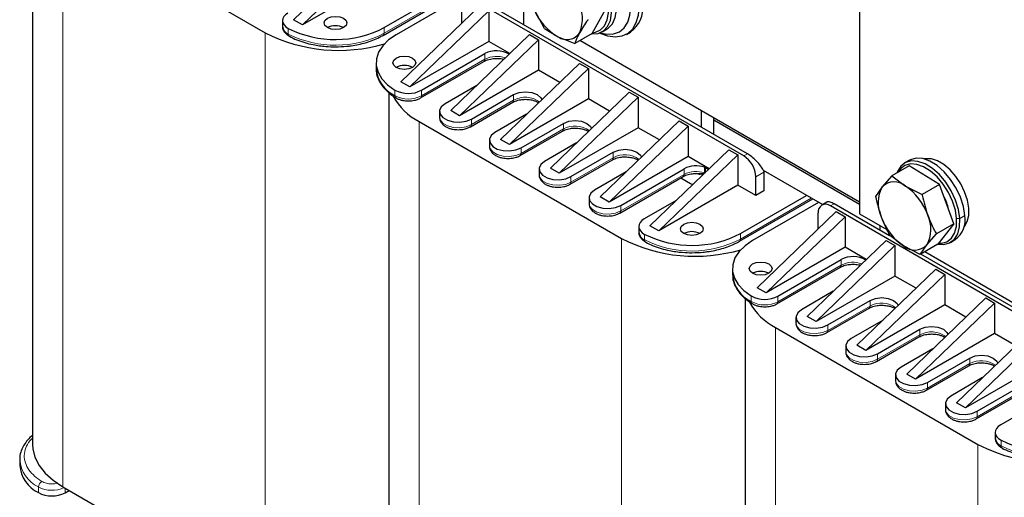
# Model space of a CAD drawing. Header units: millimetres. Extents: x 5 to 418, y 2 to 292.
# Tile 27 of 56: x 224 to 270, y 92 to 114. Entities that reach past the tile are written whole.
import ezdxf

# ---------------------------------------------------------------- set-up
doc = ezdxf.new("R2010")
doc.units = ezdxf.units.MM

msp = doc.modelspace()

# ---------------------------------------------------------------- linework, layer by layer
at = {"color": 7, "linetype": 'Continuous', "lineweight": 25}
for p, q in [((224.4341, 120.173), (224.4341, 94.218)), ((262.9395, 120.1927), (262.9395, 104.9506)), ((225.84, 118.8234), (235.2681, 113.3807)), ((240.265, 117.5175), (236.589, 113.98)), ((240.6798, 117.278), (237.0038, 113.7406)), ((240.6798, 115.8627), (237.0038, 113.7406)), ((240.7582, 113.2559), (244.1648, 115.2225)), ((240.8024, 113.6148), (243.876, 115.3892)), ((244.4417, 115.0627), (241.3681, 113.2883)), ((241.5858, 111.0954), (245.2619, 114.6329)), ((257.5467, 107.6499), (244.9885, 114.8996)), ((257.7164, 107.7478), (245.1582, 114.9975)), ((245.6767, 114.3934), (242.0007, 110.8559)), ((244.4228, 113.8254), (244.4228, 114.5729)), ((245.6767, 114.3934), (245.6767, 112.978)), ((247.2889, 114.5297), (247.2889, 113.7675)), ((248.2658, 113.5781), (247.8006, 114.444)), ((250.4947, 113.35), (251.1142, 114.4618)), ((236.0709, 113.9418), (236.0709, 113.6805)), ((237.0038, 113.7406), (236.589, 113.98)), ((240.7582, 113.2559), (240.7556, 113.2545)), ((243.9052, 109.7565), (247.5812, 113.294)), ((247.5812, 113.294), (247.996, 113.0545)), ((248.2658, 113.5781), (248.9026, 113.1883)), ((250.4947, 113.35), (249.6775, 112.8782)), ((250.9576, 113.4229), (251.1839, 113.5535)), ((252.0829, 113.3027), (252.2715, 113.4116)), ((245.6767, 112.978), (242.0007, 110.8559)), ((247.996, 113.0545), (244.32, 109.517)), ((246.6619, 112.4093), (245.6767, 112.978)), ((247.996, 113.0545), (247.996, 111.6391)), ((248.9026, 113.1883), (249.6775, 112.8782)), ((262.9395, 105.4948), (249.9136, 113.0145)), ((242.5473, 110.7034), (245.4976, 112.4066)), ((240.4308, 111.982), (240.4308, 111.7207)), ((242.5031, 110.3444), (245.4534, 112.0476)), ((246.2245, 108.4176), (249.9005, 111.955)), ((249.9005, 111.955), (250.3153, 111.7156)), ((247.996, 111.6391), (244.32, 109.517)), ((250.3153, 111.7156), (246.6393, 108.1781)), ((248.9812, 111.0704), (247.996, 111.6391)), ((250.3153, 111.7156), (250.3153, 110.3002)), ((242.0007, 110.8559), (241.5858, 111.0954)), ((241.0276, 110.5938), (241.0276, 84.6388)), ((245.1209, 110.9264), (243.6402, 110.0716)), ((244.8659, 109.3641), (246.8364, 110.5016)), ((252.2198, 110.6161), (248.5438, 107.0787)), ((252.2198, 110.6161), (252.6346, 110.3767)), ((244.8217, 109.0051), (246.7922, 110.1426)), ((250.3153, 110.3002), (246.6393, 108.1781)), ((247.9856, 110.1906), (248.0434, 110.1679)), ((252.6346, 110.3767), (248.9586, 106.8392)), ((251.3005, 109.7315), (250.3153, 110.3002)), ((252.6346, 110.3767), (252.6346, 108.9613)), ((243.3864, 109.7179), (243.3864, 109.4566)), ((244.32, 109.517), (243.9052, 109.7565)), ((247.4402, 109.5875), (245.9596, 108.7327)), ((255.5856, 108.9779), (255.5856, 109.7401)), ((242.4334, 109.2442), (251.8615, 103.8015)), ((247.1852, 108.0252), (249.1557, 109.1627)), ((254.5391, 109.2772), (250.8631, 105.7398)), ((254.5391, 109.2772), (254.954, 109.0377)), ((256.1513, 108.6513), (256.1513, 109.4135)), ((262.9395, 105.3857), (256.1513, 109.3045)), ((247.141, 107.6662), (249.1115, 108.8037)), ((252.6346, 108.9613), (248.9586, 106.8392)), ((250.3049, 108.8517), (250.3627, 108.829)), ((254.954, 109.0377), (251.2779, 105.5003)), ((253.6198, 108.3926), (252.6346, 108.9613)), ((254.954, 109.0377), (254.954, 107.6224)), ((245.7057, 108.3789), (245.7057, 108.1177)), ((246.6393, 108.1781), (246.2245, 108.4176)), ((249.7595, 108.2486), (248.2789, 107.3938)), ((249.5045, 106.6863), (251.475, 107.8238)), ((256.8584, 107.9383), (253.1824, 104.4009)), ((256.8584, 107.9383), (257.2733, 107.6988)), ((249.4603, 106.3273), (251.4308, 107.4648)), ((254.954, 107.6224), (251.2779, 105.5003)), ((252.6242, 107.5128), (252.682, 107.4901)), ((257.2733, 107.6988), (253.5972, 104.1614)), ((255.9391, 107.0537), (254.954, 107.6224)), ((257.2733, 107.6988), (257.2733, 106.2835)), ((265.2671, 107.4518), (265.0408, 107.3211)), ((248.025, 107.04), (248.025, 106.7787)), ((248.9586, 106.8392), (248.5438, 107.0787)), ((252.0788, 106.9097), (250.5982, 106.0549)), ((251.8238, 105.3474), (254.7748, 107.0509)), ((255.3216, 106.8302), (255.479, 106.8166)), ((255.7194, 107.1181), (255.724, 107.1164)), ((255.724, 107.1164), (255.7253, 106.8546)), ((255.76, 106.8416), (255.7614, 107.1024)), ((255.7614, 107.1024), (255.7659, 107.1007)), ((258.4702, 106.9767), (258.4894, 106.9003)), ((261.2155, 105.3794), (258.4739, 106.9621)), ((258.4895, 106.8878), (258.4895, 106.0168)), ((265.2544, 107.1913), (264.4371, 106.7195)), ((266.6688, 106.3177), (265.2544, 107.1913)), ((251.7796, 104.9884), (254.7306, 106.692)), ((254.6204, 106.6283), (255.0671, 106.3704)), ((255.0671, 106.3704), (255.1717, 106.3152)), ((258.1124, 105.7991), (258.1124, 106.6701)), ((264.4371, 106.7195), (263.9932, 106.2031)), ((264.4371, 106.7195), (265.0753, 106.2429)), ((257.2733, 106.2835), (253.5972, 104.1614)), ((258.1124, 105.7991), (257.2733, 106.2835)), ((258.4895, 106.0168), (258.1124, 105.7991)), ((263.9932, 106.2031), (263.6872, 105.7664)), ((265.0753, 106.2429), (265.8515, 105.846)), ((266.6688, 106.3177), (265.8515, 105.846)), ((267.3332, 104.4912), (266.6688, 106.3177)), ((250.3443, 105.7011), (250.3443, 105.4398)), ((251.2779, 105.5003), (250.8631, 105.7398)), ((254.3981, 105.5707), (252.9182, 104.7164)), ((257.3516, 103.6767), (260.7583, 105.6433)), ((257.3958, 104.0357), (260.4695, 105.81)), ((261.0351, 105.4835), (257.9615, 103.7091)), ((261.4194, 105.4971), (261.1819, 105.36)), ((258.1793, 101.5162), (261.8553, 105.0537)), ((261.0162, 104.2462), (261.0162, 104.9937)), ((274.1401, 98.0707), (261.5819, 105.3204)), ((264.3351, 103.9269), (261.7516, 105.4184)), ((261.8553, 105.0537), (262.2702, 104.8142)), ((262.2702, 104.8142), (258.5941, 101.2767)), ((262.2702, 104.8142), (262.2702, 103.3989)), ((262.9395, 104.9506), (264.2117, 104.2162)), ((252.6643, 104.3626), (252.6643, 104.1013)), ((253.5972, 104.1614), (253.1824, 104.4009)), ((263.8824, 104.4063), (263.8824, 104.1883)), ((267.3332, 104.4912), (266.516, 104.0194)), ((267.3332, 104.4912), (266.5833, 103.5381)), ((257.3516, 103.6767), (257.3491, 103.6753)), ((260.4986, 100.1773), (264.1746, 103.7148)), ((264.1746, 103.7148), (264.5895, 103.4753)), ((264.9898, 103.4633), (264.3516, 103.9399)), ((266.072, 103.5031), (266.516, 104.0194)), ((267.174, 103.626), (267.4002, 103.7566)), ((262.2702, 103.3989), (258.5941, 101.2767)), ((264.5895, 103.4753), (260.9134, 99.9378)), ((263.2553, 102.8301), (262.2702, 103.3989)), ((264.5895, 103.4753), (264.5895, 102.0599)), ((265.766, 103.0664), (264.9898, 103.4633)), ((266.5833, 103.5381), (265.766, 103.0664)), ((265.766, 103.0664), (266.072, 103.5031)), ((265.9847, 103.1926), (270.482, 100.5964)), ((259.1407, 101.1242), (262.091, 102.8274)), ((274.3098, 98.1687), (265.7959, 103.0836)), ((257.0243, 102.4028), (257.0243, 102.1415)), ((259.0965, 100.7652), (262.0468, 102.4684)), ((262.8179, 98.8384), (266.4939, 102.3759)), ((266.4939, 102.3759), (266.9088, 102.1364)), ((264.5895, 102.0599), (260.9134, 99.9378)), ((266.9088, 102.1364), (263.2327, 98.5989)), ((265.5746, 101.4912), (264.5895, 102.0599)), ((266.9088, 102.1364), (266.9088, 100.721)), ((258.5941, 101.2767), (258.1793, 101.5162)), ((261.7143, 101.3472), (260.2337, 100.4924)), ((257.621, 101.0146), (257.621, 75.0596)), ((261.4593, 99.7849), (263.4298, 100.9224)), ((268.8132, 101.0369), (265.1372, 97.4995)), ((268.8132, 101.0369), (269.2281, 100.7975)), ((261.4151, 99.4259), (263.3856, 100.5635)), ((266.9088, 100.721), (263.2327, 98.5989)), ((264.579, 100.6114), (264.6368, 100.5887)), ((269.2281, 100.7975), (265.552, 97.26)), ((267.894, 100.1523), (266.9088, 100.721)), ((269.2281, 100.7975), (269.2281, 99.3821)), ((259.9798, 100.1387), (259.9798, 99.8774)), ((260.9134, 99.9378), (260.4986, 100.1773)), ((264.0336, 100.0083), (262.553, 99.1535)), ((259.0269, 99.665), (268.455, 94.2223)), ((263.7786, 98.446), (265.7491, 99.5835)), ((271.1326, 99.698), (267.4565, 96.1606)), ((263.7345, 98.087), (265.7049, 99.2245)), ((269.2281, 99.3821), (265.552, 97.26)), ((266.8983, 99.2725), (266.9561, 99.2498)), ((271.5474, 99.4586), (267.8714, 95.9211)), ((270.2133, 98.8134), (269.2281, 99.3821)), ((262.2992, 98.7998), (262.2992, 98.5385)), ((263.2327, 98.5989), (262.8179, 98.8384)), ((266.3529, 98.6694), (264.8723, 97.8146)), ((266.098, 97.1071), (268.0684, 98.2446)), ((266.0538, 96.7481), (268.0242, 97.8856)), ((271.5474, 98.0432), (267.8714, 95.9211)), ((269.2176, 97.9336), (269.2754, 97.9109)), ((264.6185, 97.4608), (264.6185, 97.1996)), ((265.552, 97.26), (265.1372, 97.4995)), ((268.6722, 97.3305), (267.1916, 96.4757)), ((268.4173, 95.7682), (271.3683, 97.4717)), ((268.3731, 95.4092), (271.3241, 97.1128)), ((266.9378, 96.1219), (266.9378, 95.8606)), ((267.8714, 95.9211), (267.4565, 96.1606)), ((270.9916, 95.9916), (269.5116, 95.1372)), ((269.2578, 94.7834), (269.2578, 94.5221)), ((223.8403, 93.595), (223.8374, 93.5158)), ((223.8374, 93.5158), (223.8374, 93.2545)), ((225.84, 92.2586), (235.2681, 86.8159)), ((225.9538, 91.9758), (226.1418, 92.0844))]:
    msp.add_line(p, q, dxfattribs=at)
at = {"color": 7, "linetype": 'Continuous', "lineweight": 18}
for p, q in [((225.84, 118.8234), (225.84, 92.2586)), ((244.1023, 115.2586), (240.8024, 113.3536)), ((235.2681, 113.3807), (235.2681, 86.8159)), ((236.3425, 113.5781), (236.3425, 113.3168)), ((240.8024, 113.3536), (240.8024, 113.6148)), ((245.4976, 112.1453), (245.4976, 112.4066)), ((245.4976, 112.1453), (242.5473, 110.4421)), ((241.3043, 110.7136), (241.3043, 110.4523)), ((242.5473, 110.4421), (242.5473, 110.7034)), ((246.8364, 110.2403), (246.8364, 110.5016)), ((246.8364, 110.2403), (244.8659, 109.1028)), ((242.4334, 109.2442), (242.4334, 82.6794)), ((244.8659, 109.1028), (244.8659, 109.3641)), ((249.1557, 108.9014), (249.1557, 109.1627)), ((249.1557, 108.9014), (247.1852, 107.7639)), ((247.1852, 107.7639), (247.1852, 108.0252)), ((251.475, 107.5625), (251.475, 107.8238)), ((257.5467, 107.6499), (257.7164, 107.7478)), ((251.475, 107.5625), (249.5045, 106.425)), ((254.7748, 106.7896), (254.7748, 107.0509)), ((255.4796, 106.8225), (255.6527, 106.8276)), ((255.7194, 106.8568), (255.7194, 107.1181)), ((255.7659, 107.1007), (255.7659, 106.887)), ((258.4895, 106.8878), (258.1124, 106.6701)), ((249.5045, 106.425), (249.5045, 106.6863)), ((254.7748, 106.7896), (251.8238, 105.0861)), ((260.6958, 105.6794), (257.3958, 103.7744)), ((251.8238, 105.0861), (251.8238, 105.3474)), ((261.5819, 105.3204), (261.7516, 105.4184)), ((267.4609, 104.7305), (267.6115, 104.7372)), ((267.8378, 104.8679), (267.6115, 104.7372)), ((251.8615, 103.8015), (251.8615, 77.2367)), ((252.9359, 103.9989), (252.9359, 103.7376)), ((257.3958, 103.7744), (257.3958, 104.0357)), ((262.091, 102.5661), (262.091, 102.8274)), ((262.091, 102.5661), (259.1407, 100.8629)), ((257.8978, 101.1344), (257.8978, 100.8731)), ((259.1407, 100.8629), (259.1407, 101.1242)), ((263.4298, 100.6611), (263.4298, 100.9224)), ((263.4298, 100.6611), (261.4593, 99.5236)), ((259.0269, 99.665), (259.0269, 73.1002)), ((261.4593, 99.5236), (261.4593, 99.7849)), ((265.7491, 99.3222), (265.7491, 99.5835)), ((265.7491, 99.3222), (263.7786, 98.1847)), ((263.7786, 98.1847), (263.7786, 98.446)), ((268.0684, 97.9833), (268.0684, 98.2446)), ((268.0684, 97.9833), (266.098, 96.8458)), ((271.3683, 97.2104), (268.4173, 95.5069)), ((266.098, 96.8458), (266.098, 97.1071)), ((268.4173, 95.5069), (268.4173, 95.7682)), ((268.455, 94.2223), (268.455, 67.6575)), ((269.5294, 94.4197), (269.5294, 94.1584)), ((224.7109, 91.9861), (224.7109, 92.2474)), ((225.9538, 91.9758), (225.9538, 92.1929))]:
    msp.add_line(p, q, dxfattribs=at)
at = {"color": 7, "linetype": 'Continuous', "lineweight": 25, "flags": 128}
for points in [[(250.4582, 113.3289), (250.4689, 113.3278), (250.7645, 113.346), (251.0163, 113.4607), (251.2116, 113.6661), (251.3408, 113.952), (251.3972, 114.304), (251.3781, 114.7045), (251.2845, 115.1333)], [(250.5106, 113.3785), (250.6454, 113.3987), (250.8846, 113.5076), (251.0702, 113.7028), (251.1929, 113.9744), (251.2465, 114.3088), (251.2284, 114.6892), (251.1394, 115.0966)], [(251.1839, 113.5535), (251.2425, 113.5913), (251.4379, 113.7967), (251.567, 114.0826), (251.6235, 114.4346), (251.6044, 114.8351), (251.5108, 115.2639)], [(236.3247, 114.2956), (236.2152, 114.2183), (236.1345, 114.13), (236.0858, 114.0341), (236.071, 113.9346), (236.0907, 113.8354), (236.1441, 113.7405), (236.2292, 113.6535), (236.3425, 113.5781)], [(252.6629, 114.5847), (252.6292, 114.184), (252.5292, 113.8359), (252.3664, 113.5523), (252.1462, 113.3427), (251.8762, 113.2143), (251.5655, 113.1716), (251.2249, 113.2158), (250.8657, 113.3456), (250.8273, 113.3641)], [(250.8692, 113.3797), (251.18, 113.3119), (251.4897, 113.3243), (251.7611, 113.4249), (251.9839, 113.6097), (252.1494, 113.8718), (252.2514, 114.201), (252.2858, 114.5847)], [(238.1625, 113.6148), (238.0469, 113.7147), (238.0063, 113.8326), (238.0469, 113.9504), (238.1625, 114.0503), (238.3355, 114.117), (238.5396, 114.1404), (238.7437, 114.117), (238.9168, 114.0503), (239.0324, 113.9504), (239.073, 113.8326), (239.0324, 113.7147), (238.9168, 113.6148), (238.7437, 113.5481), (238.5396, 113.5247), (238.3355, 113.5481), (238.1625, 113.6148)], [(241.3681, 113.2883), (241.0154, 113.0464), (240.7393, 112.7734), (240.5479, 112.4771), (240.4468, 112.1664), (240.439, 111.8503), (240.5246, 111.538), (240.7013, 111.2387), (240.9638, 110.9612), (241.3043, 110.7136)], [(241.3681, 111.7643), (241.2525, 111.8642), (241.2119, 111.982), (241.2525, 112.0999), (241.3681, 112.1997), (241.5411, 112.2665), (241.7452, 112.2899), (241.9493, 112.2665), (242.1223, 112.1997), (242.2379, 112.0999), (242.2785, 111.982), (242.2379, 111.8642), (242.1223, 111.7643), (241.9493, 111.6976), (241.7452, 111.6741), (241.5411, 111.6976), (241.3681, 111.7643)], [(246.8364, 110.5016), (247.0873, 110.5984), (247.3832, 110.6324), (247.6791, 110.5984), (247.93, 110.5016), (248.0977, 110.3568), (248.1443, 110.265)], [(243.6402, 110.0716), (243.4676, 109.9293), (243.3897, 109.7615), (243.4159, 109.5884), (243.5431, 109.4309), (243.756, 109.308), (244.0288, 109.2346), (244.3286, 109.2194), (244.6193, 109.2644), (244.8659, 109.3641)], [(249.1557, 109.1627), (249.4066, 109.2595), (249.7025, 109.2935), (249.9984, 109.2595), (250.2493, 109.1627), (250.417, 109.0179), (250.4636, 108.9261)], [(245.9596, 108.7327), (245.7869, 108.5904), (245.709, 108.4226), (245.7352, 108.2495), (245.8624, 108.092), (246.0753, 107.9691), (246.3481, 107.8957), (246.6479, 107.8805), (246.9386, 107.9255), (247.1852, 108.0252)], [(251.475, 107.8238), (251.7259, 107.9206), (252.0218, 107.9545), (252.3178, 107.9206), (252.5686, 107.8238), (252.7363, 107.679), (252.7829, 107.5872)], [(248.2789, 107.3938), (248.1062, 107.2515), (248.0283, 107.0836), (248.0546, 106.9105), (248.1818, 106.7531), (248.3946, 106.6302), (248.6674, 106.5568), (248.9672, 106.5416), (249.258, 106.5866), (249.5045, 106.6863)], [(267.6115, 104.7372), (267.5484, 105.1569), (267.413, 105.5924), (267.2121, 106.022), (266.9558, 106.4241), (266.657, 106.7785), (266.3306, 107.0675), (265.9931, 107.2765), (265.6612, 107.3951), (265.3518, 107.4174), (265.0802, 107.3422), (264.8601, 107.1734), (264.7026, 106.9192), (264.6794, 106.8593)], [(267.4609, 104.7305), (267.4009, 105.1292), (267.2723, 105.5429), (267.0814, 105.951), (266.838, 106.333), (266.5541, 106.6697), (266.244, 106.9442), (265.9234, 107.1428), (265.6081, 107.2555), (265.3141, 107.2767), (265.0561, 107.2053), (264.847, 107.0448), (264.7419, 106.8954)], [(267.8378, 104.8679), (267.7747, 105.2875), (267.6393, 105.7231), (267.4384, 106.1526), (267.1821, 106.5547), (266.8833, 106.9091), (266.5569, 107.1981), (266.2193, 107.4071), (265.8875, 107.5258), (265.578, 107.5481), (265.3065, 107.4729), (265.2671, 107.4518)], [(267.7944, 104.326), (267.8229, 104.3589), (267.9532, 104.59), (268.0212, 104.8829), (268.0235, 105.2229), (267.96, 105.5929), (267.8338, 105.9744), (267.6514, 106.3482), (267.4217, 106.6957), (267.1564, 106.9993), (266.8688, 107.2439), (266.5732, 107.4172), (266.2846, 107.5105), (266.0173, 107.5191), (265.9573, 107.5083)], [(255.7659, 107.1007), (255.8923, 107.0365), (255.9096, 107.0253)], [(250.5982, 106.0549), (250.4255, 105.9126), (250.3476, 105.7447), (250.3739, 105.5716), (250.5011, 105.4142), (250.7139, 105.2913), (250.9867, 105.2179), (251.2865, 105.2027), (251.5773, 105.2477), (251.8238, 105.3474)], [(252.9182, 104.7164), (252.8087, 104.6391), (252.7279, 104.5508), (252.6792, 104.455), (252.6644, 104.3555), (252.6841, 104.2563), (252.7376, 104.1613), (252.8226, 104.0743), (252.9359, 103.9989)], [(254.756, 104.0357), (254.6404, 104.1355), (254.5998, 104.2534), (254.6404, 104.3712), (254.756, 104.4711), (254.929, 104.5378), (255.1331, 104.5613), (255.3372, 104.5378), (255.5102, 104.4711), (255.6258, 104.3712), (255.6664, 104.2534), (255.6258, 104.1355), (255.5102, 104.0357), (255.3372, 103.9689), (255.1331, 103.9455), (254.929, 103.9689), (254.756, 104.0357)], [(266.5885, 103.5448), (266.863, 103.5297), (267.1346, 103.6049), (267.3547, 103.7738), (267.5122, 104.0279), (267.5993, 104.3545), (267.6115, 104.7372)], [(266.6174, 103.5816), (266.7498, 103.5833), (267.0078, 103.6548), (267.2169, 103.8152), (267.3665, 104.0566), (267.4492, 104.3669), (267.4609, 104.7305)], [(257.9615, 103.7091), (257.6088, 103.4672), (257.3327, 103.1942), (257.1413, 102.8979), (257.0402, 102.5872), (257.0324, 102.2711), (257.1181, 101.9588), (257.2947, 101.6595), (257.5572, 101.382), (257.8978, 101.1344)], [(257.9615, 102.1851), (257.8459, 102.285), (257.8053, 102.4028), (257.8459, 102.5207), (257.9615, 102.6205), (258.1345, 102.6873), (258.3386, 102.7107), (258.5427, 102.6873), (258.7158, 102.6205), (258.8314, 102.5207), (258.872, 102.4028), (258.8314, 102.285), (258.7158, 102.1851), (258.5427, 102.1184), (258.3386, 102.095), (258.1345, 102.1184), (257.9615, 102.1851)], [(263.4298, 100.9224), (263.6807, 101.0192), (263.9766, 101.0532), (264.2726, 101.0192), (264.5235, 100.9224), (264.6911, 100.7776), (264.7377, 100.6859)], [(260.2337, 100.4924), (260.061, 100.3501), (259.9831, 100.1823), (260.0094, 100.0092), (260.1366, 99.8517), (260.3494, 99.7288), (260.6222, 99.6554), (260.922, 99.6403), (261.2128, 99.6852), (261.4593, 99.7849)], [(265.7491, 99.5835), (266, 99.6803), (266.2959, 99.7143), (266.5919, 99.6803), (266.8428, 99.5835), (267.0104, 99.4387), (267.057, 99.3469)], [(262.553, 99.1535), (262.3804, 99.0112), (262.3025, 98.8434), (262.3287, 98.6703), (262.4559, 98.5128), (262.6687, 98.3899), (262.9415, 98.3165), (263.2414, 98.3013), (263.5321, 98.3463), (263.7786, 98.446)], [(268.0684, 98.2446), (268.3193, 98.3414), (268.6153, 98.3754), (268.9112, 98.3414), (269.1621, 98.2446), (269.3297, 98.0998), (269.3764, 98.008)], [(264.8723, 97.8146), (264.6997, 97.6723), (264.6218, 97.5045), (264.648, 97.3314), (264.7752, 97.1739), (264.988, 97.051), (265.2608, 96.9776), (265.5607, 96.9624), (265.8514, 97.0074), (266.098, 97.1071)], [(267.1916, 96.4757), (267.019, 96.3334), (266.9411, 96.1655), (266.9673, 95.9924), (267.0945, 95.835), (267.3073, 95.7121), (267.5801, 95.6387), (267.88, 95.6235), (268.1707, 95.6685), (268.4173, 95.7682)], [(269.5116, 95.1372), (269.4021, 95.0599), (269.3214, 94.9716), (269.2726, 94.8758), (269.2578, 94.7763), (269.2776, 94.6771), (269.331, 94.5821), (269.4161, 94.4951), (269.5294, 94.4197)], [(224.4341, 94.218), (224.4464, 94.0203), (224.5438, 93.629), (224.7368, 93.2496), (225.0213, 92.89), (225.3915, 92.5574), (225.84, 92.2586)]]:
    msp.add_lwpolyline(points, dxfattribs=at)
at = {"color": 7, "linetype": 'Continuous', "lineweight": 18, "flags": 128}
for points in [[(243.3864, 109.4566), (243.4159, 109.3271), (243.5431, 109.1696), (243.756, 109.0467), (244.0288, 108.9733), (244.3286, 108.9582), (244.6193, 109.0031), (244.8659, 109.1028)], [(245.7057, 108.1177), (245.7352, 107.9882), (245.8624, 107.8307), (246.0753, 107.7078), (246.3481, 107.6344), (246.6479, 107.6192), (246.9386, 107.6642), (247.1852, 107.7639)], [(248.025, 106.7787), (248.0546, 106.6493), (248.1818, 106.4918), (248.3946, 106.3689), (248.6674, 106.2955), (248.9672, 106.2803), (249.258, 106.3253), (249.5045, 106.425)], [(250.3443, 105.4398), (250.3739, 105.3103), (250.5011, 105.1529), (250.7139, 105.03), (250.9867, 104.9566), (251.2865, 104.9414), (251.5773, 104.9864), (251.8238, 105.0861)], [(259.9798, 99.8774), (260.0094, 99.7479), (260.1366, 99.5904), (260.3494, 99.4675), (260.6222, 99.3941), (260.922, 99.379), (261.2128, 99.4239), (261.4593, 99.5236)], [(262.2992, 98.5385), (262.3287, 98.409), (262.4559, 98.2515), (262.6687, 98.1286), (262.9415, 98.0552), (263.2414, 98.0401), (263.5321, 98.085), (263.7786, 98.1847)], [(264.6185, 97.1996), (264.648, 97.0701), (264.7752, 96.9126), (264.988, 96.7897), (265.2608, 96.7163), (265.5607, 96.7011), (265.8514, 96.7461), (266.098, 96.8458)], [(266.9378, 95.8606), (266.9673, 95.7312), (267.0945, 95.5737), (267.3073, 95.4508), (267.5801, 95.3774), (267.88, 95.3622), (268.1707, 95.4072), (268.4173, 95.5069)]]:
    msp.add_lwpolyline(points, dxfattribs=at)
at = {"color": 7, "linetype": 'Continuous', "lineweight": 25}
for centre, radius, start, end in [((248.2974, 114.0319), 1.7417, 338.52539, 28.23615), ((251.465, 114.5486), 1.394, 305.34553, 5.96665), ((250.1649, 115.4075), 2.553, 202.17037, 240.36806), ((238.5396, 112.8869), 0.8198, 62.61002, 117.3846), ((238.6903, 120.0779), 7.5209, 242.93392, 286.44841), ((236.5067, 113.7227), 0.4379, 185.52582, 247.97064), ((238.5363, 117.9781), 4.9166, 243.49978, 297.44543), ((249.3123, 113.7753), 0.7158, 235.08745, 327.83833), ((246.0419, 111.3729), 1.1682, 59.63913, 117.76882), ((241.9549, 111.8354), 1.5284, 184.30096, 244.80857), ((241.7452, 111.0364), 0.8198, 62.61002, 117.3846), ((241.9355, 111.8798), 1.326, 241.57904, 297.47575), ((243.7971, 111.8577), 2.9479, 209.14776, 242.44649), ((256.8842, 106.6142), 1.2294, 2.60548, 57.39452), ((255.3263, 105.9715), 1.2121, 71.07318, 117.06112), ((255.9172, 107.5749), 0.4975, 247.14532, 251.74061), ((257.7243, 106.8878), 0.7652, 0.00224, 0.94293), ((264.5554, 105.6471), 0.7908, 48.89037, 135.31828), ((265.307, 105.4672), 1.5059, 150.74421, 205.73231), ((263.5605, 104.0015), 2.7053, 19.23848, 55.94867), ((264.6814, 104.629), 2.4648, 12.71136, 27.26872), ((261.3611, 105.0497), 0.3494, 50.79671, 189.21404), ((266.5046, 105.7047), 2.7053, 199.23848, 235.94867), ((264.7582, 104.239), 1.5059, 330.74421, 25.73231), ((266.725, 104.6643), 1.1313, 306.64555, 10.36856), ((253.1002, 104.1435), 0.4379, 185.52582, 247.97064), ((255.1331, 103.3077), 0.8198, 62.61002, 117.3846), ((255.2837, 110.4987), 7.5209, 242.93392, 286.44841), ((255.1297, 108.3989), 4.9166, 243.49978, 297.44543), ((265.5098, 104.0591), 0.7908, 228.89037, 315.31828), ((262.6353, 101.7937), 1.1682, 59.63913, 117.76882), ((258.3386, 101.4572), 0.8198, 62.61002, 117.3846), ((258.5483, 102.2562), 1.5284, 184.30096, 244.80857), ((258.5289, 102.3006), 1.326, 241.57904, 297.47575), ((260.3905, 102.2785), 2.9479, 209.14776, 242.44649), ((269.6936, 94.5643), 0.4379, 185.52582, 247.97064), ((271.7232, 98.8197), 4.9166, 243.49978, 297.44543), ((271.8491, 100.7399), 7.3485, 242.49143, 297.50857), ((225.3982, 93.3944), 1.5671, 185.12249, 243.98704), ((225.342, 93.1523), 1.326, 241.57904, 297.47575)]:
    msp.add_arc(centre, radius, start, end, dxfattribs=at)
at = {"color": 7, "linetype": 'Continuous', "lineweight": 18}
for centre, radius, start, end in [((236.442, 113.303), 0.1005, 172.12194, 236.83417), ((238.5363, 117.7168), 4.9166, 243.49978, 297.44543), ((240.7009, 113.3406), 0.1023, 304.05635, 7.25583), ((245.3961, 112.1323), 0.1023, 304.05635, 7.25583), ((246.0481, 111.0786), 1.2003, 70.27444, 117.30071), ((241.4123, 110.4424), 0.1084, 174.74061, 234.31516), ((241.9355, 111.6185), 1.326, 241.57904, 297.47575), ((242.446, 110.4291), 0.1021, 303.56272, 7.30519), ((246.7349, 110.2274), 0.1023, 304.05635, 7.25583), ((247.3764, 109.2664), 1.1136, 53.5739, 119.00865), ((244.7647, 109.0898), 0.1021, 303.56272, 7.30519), ((249.0542, 108.8885), 0.1023, 304.05635, 7.25583), ((249.6957, 107.9275), 1.1136, 53.5739, 119.00865), ((247.084, 107.7509), 0.1021, 303.56272, 7.30519), ((251.3735, 107.5496), 0.1023, 304.05635, 7.25583), ((252.015, 106.5886), 1.1136, 53.5739, 119.00865), ((255.3263, 105.7102), 1.2121, 71.07318, 117.06112), ((255.5953, 106.7527), 0.0943, 30.69275, 52.54036), ((255.6872, 106.7636), 0.0986, 67.29673, 70.93028), ((249.4033, 106.412), 0.1021, 303.56272, 7.30519), ((254.6733, 106.7767), 0.1023, 304.05635, 7.25583), ((251.7226, 105.0731), 0.1021, 303.56272, 7.30519), ((253.0354, 103.7238), 0.1005, 172.12194, 236.83417), ((255.1297, 108.1376), 4.9166, 243.49978, 297.44543), ((257.2943, 103.7614), 0.1023, 304.05635, 7.25583), ((262.6416, 101.4995), 1.2003, 70.27444, 117.30071), ((261.9895, 102.5532), 0.1023, 304.05635, 7.25583), ((258.0057, 100.8632), 0.1084, 174.74061, 234.31516), ((258.5289, 102.0394), 1.326, 241.57904, 297.47575), ((259.0395, 100.8499), 0.1021, 303.56272, 7.30519), ((263.3283, 100.6482), 0.1023, 304.05635, 7.25583), ((263.9699, 99.6872), 1.1136, 53.5739, 119.00865), ((261.3581, 99.5106), 0.1021, 303.56272, 7.30519), ((265.6476, 99.3093), 0.1023, 304.05635, 7.25583), ((266.2892, 98.3483), 1.1136, 53.5739, 119.00865), ((263.6774, 98.1717), 0.1021, 303.56272, 7.30519), ((268.6085, 97.0094), 1.1136, 53.5739, 119.00865), ((267.9669, 97.9704), 0.1023, 304.05635, 7.25583), ((265.9967, 96.8328), 0.1021, 303.56272, 7.30519), ((268.316, 95.4939), 0.1021, 303.56272, 7.30519), ((269.6289, 94.1446), 0.1005, 172.12194, 236.83417), ((271.7232, 98.5584), 4.9166, 243.49978, 297.44543), ((225.3982, 93.6557), 1.5671, 185.12249, 243.98704), ((225.0305, 92.2316), 0.32, 120.93803, 177.18505), ((225.344, 93.4232), 1.3354, 241.70177, 295.28332)]:
    msp.add_arc(centre, radius, start, end, dxfattribs=at)
at = {"color": 7, "linetype": 'Continuous', "lineweight": 25}
for points, knots in [([(250.297, 113.99), (250.2925, 113.9834), (250.1481, 113.7758), (250.0313, 113.582), (249.9182, 113.3943)], [0, 0, 0, 0, 0.031485, 1, 1, 1, 1]), ([(236.0771, 113.6829), (236.0752, 113.6692), (236.0636, 113.5882), (236.1257, 113.4496), (236.2392, 113.3096), (236.3419, 113.2481), (236.3883, 113.2202)], [0, 0, 0, 0, 0.0719971, 0.4263682, 0.7403258, 1, 1, 1, 1]), ([(238.5396, 112.7223), (238.7157, 112.727), (238.9629, 112.7336), (239.3198, 112.7773), (239.6158, 112.8289), (239.9527, 112.913), (240.2821, 113.025), (240.5546, 113.1406), (240.7012, 113.2275), (240.7538, 113.2587)], [0, 0, 0, 0, 0.2154248, 0.3024636, 0.4458775, 0.5929545, 0.7489373, 0.9097576, 1, 1, 1, 1]), ([(249.9182, 113.3943), (249.8476, 113.258), (249.7539, 113.0774), (249.6925, 112.9175), (249.6775, 112.8782)], [0, 0, 0, 0, 0.7546767, 1, 1, 1, 1]), ([(236.3874, 113.2194), (236.39, 113.2177), (236.4956, 113.1514), (236.7379, 113.0493), (237.1058, 112.9172), (237.461, 112.8293), (237.7915, 112.7722), (238.139, 112.7317), (238.3907, 112.7258), (238.5396, 112.7223)], [0, 0, 0, 0, 0.004843, 0.1931109, 0.3731836, 0.5508087, 0.6801915, 0.8106736, 1, 1, 1, 1]), ([(245.4553, 112.0468), (245.4903, 112.0658), (245.5571, 112.1019), (245.6855, 112.1427), (245.8451, 112.1774), (245.9699, 112.1827), (246.0444, 112.1858)], [0, 0, 0, 0, 0.2332985, 0.4447955, 0.6683819, 1, 1, 1, 1]), ([(246.0444, 112.1858), (246.1308, 112.1821), (246.2497, 112.1769), (246.3574, 112.1515), (246.3868, 112.1446)], [0, 0, 0, 0, 0.7267669, 1, 1, 1, 1]), ([(240.442, 111.6461), (240.4418, 111.6106), (240.4409, 111.4741), (240.5184, 111.2407), (240.6679, 110.9586), (240.8886, 110.7012), (241.1181, 110.4992), (241.291, 110.3959), (241.3538, 110.3584)], [0, 0, 0, 0, 0.0711299, 0.2741536, 0.4784318, 0.6825278, 0.8845185, 1, 1, 1, 1]), ([(241.3518, 110.3579), (241.3675, 110.3468), (241.4204, 110.3094), (241.5316, 110.2677), (241.7078, 110.2173), (241.8472, 110.21), (241.9344, 110.2054)], [0, 0, 0, 0, 0.1043665, 0.3503637, 0.5934659, 1, 1, 1, 1]), ([(241.9344, 110.2054), (242.029, 110.2107), (242.1599, 110.218), (242.3343, 110.2668), (242.4338, 110.3021), (242.4887, 110.3386), (242.5006, 110.3465)], [0, 0, 0, 0, 0.4569813, 0.6324789, 0.9198616, 1, 1, 1, 1]), ([(246.7941, 110.1419), (246.8291, 110.1608), (246.8958, 110.1969), (247.0242, 110.2377), (247.1838, 110.2725), (247.3086, 110.2778), (247.3832, 110.2809)], [0, 0, 0, 0, 0.2332985, 0.4447955, 0.6683819, 1, 1, 1, 1]), ([(247.3832, 110.2809), (247.4692, 110.2768), (247.5895, 110.271), (247.7513, 110.2352), (247.8708, 110.1955), (247.9612, 110.1543), (247.9943, 110.1295), (247.9994, 110.1256)], [0, 0, 0, 0, 0.3588797, 0.5019842, 0.7316577, 0.9582944, 1, 1, 1, 1]), ([(243.3926, 109.459), (243.3907, 109.4453), (243.3792, 109.3643), (243.4407, 109.225), (243.5601, 109.0831), (243.7031, 108.9889), (243.8493, 108.9275), (244.0269, 108.8784), (244.166, 108.8708), (244.2531, 108.8661)], [0, 0, 0, 0, 0.0391053, 0.2315824, 0.4021089, 0.5590099, 0.6801335, 0.7998316, 1, 1, 1, 1]), ([(244.2531, 108.8661), (244.3477, 108.8714), (244.4786, 108.8787), (244.6529, 108.9275), (244.7525, 108.9628), (244.8073, 108.9993), (244.8192, 109.0072)], [0, 0, 0, 0, 0.4569813, 0.6324789, 0.9198616, 1, 1, 1, 1]), ([(249.1134, 108.803), (249.1484, 108.8219), (249.2152, 108.858), (249.3436, 108.8988), (249.5032, 108.9336), (249.628, 108.9388), (249.7025, 108.942)], [0, 0, 0, 0, 0.2332985, 0.4447955, 0.6683819, 1, 1, 1, 1]), ([(249.7025, 108.942), (249.7885, 108.9379), (249.9089, 108.9321), (250.0706, 108.8963), (250.1901, 108.8566), (250.2805, 108.8154), (250.3136, 108.7906), (250.3187, 108.7867)], [0, 0, 0, 0, 0.35887966, 0.50198418, 0.73165769, 0.95829444, 1, 1, 1, 1]), ([(245.712, 108.12), (245.71, 108.1064), (245.6985, 108.0254), (245.76, 107.8861), (245.8794, 107.7441), (246.0224, 107.65), (246.1686, 107.5886), (246.3462, 107.5395), (246.4853, 107.5319), (246.5724, 107.5272)], [0, 0, 0, 0, 0.0391053, 0.2315824, 0.4021089, 0.5590099, 0.6801335, 0.7998316, 1, 1, 1, 1]), ([(258.4702, 106.9767), (258.4292, 107.0442), (258.3454, 107.1823), (258.1491, 107.4071), (257.9262, 107.6125), (257.7844, 107.704), (257.7164, 107.7478)], [0, 0, 0, 0, 0.2500078, 0.511325, 0.7657616, 1, 1, 1, 1]), ([(246.5724, 107.5272), (246.667, 107.5325), (246.7979, 107.5398), (246.9722, 107.5886), (247.0718, 107.6239), (247.1266, 107.6604), (247.1386, 107.6683)], [0, 0, 0, 0, 0.4569813, 0.6324789, 0.9198616, 1, 1, 1, 1]), ([(251.4327, 107.4641), (251.4677, 107.483), (251.5345, 107.5191), (251.6629, 107.5599), (251.8225, 107.5947), (251.9473, 107.5999), (252.0218, 107.6031)], [0, 0, 0, 0, 0.2332985, 0.4447955, 0.6683819, 1, 1, 1, 1]), ([(252.0218, 107.6031), (252.1078, 107.599), (252.2282, 107.5932), (252.39, 107.5574), (252.5094, 107.5177), (252.5999, 107.4764), (252.6329, 107.4517), (252.638, 107.4478)], [0, 0, 0, 0, 0.3588797, 0.5019842, 0.7316577, 0.9582944, 1, 1, 1, 1]), ([(254.7325, 106.6912), (254.7675, 106.7101), (254.8343, 106.7463), (254.9627, 106.787), (255.1223, 106.8218), (255.2471, 106.8271), (255.3216, 106.8302)], [0, 0, 0, 0, 0.2332985, 0.4447955, 0.6683819, 1, 1, 1, 1]), ([(255.3612, 106.8492), (255.4005, 106.8355), (255.4419, 106.8212), (255.4779, 106.8225), (255.4796, 106.8225)], [0, 0, 0, 0, 0.9514562, 1, 1, 1, 1]), ([(248.0313, 106.7811), (248.0293, 106.7675), (248.0178, 106.6864), (248.0793, 106.5472), (248.1987, 106.4052), (248.3417, 106.3111), (248.4879, 106.2497), (248.6655, 106.2006), (248.8046, 106.193), (248.8917, 106.1883)], [0, 0, 0, 0, 0.0391053, 0.2315824, 0.4021089, 0.5590099, 0.6801335, 0.7998316, 1, 1, 1, 1]), ([(248.8917, 106.1883), (248.9863, 106.1936), (249.1172, 106.2009), (249.2915, 106.2497), (249.3911, 106.285), (249.4459, 106.3215), (249.4579, 106.3294)], [0, 0, 0, 0, 0.4569813, 0.6324789, 0.9198616, 1, 1, 1, 1]), ([(250.3506, 105.4422), (250.3486, 105.4285), (250.3371, 105.3475), (250.3986, 105.2083), (250.518, 105.0663), (250.661, 104.9722), (250.8072, 104.9108), (250.9848, 104.8617), (251.1239, 104.8541), (251.211, 104.8493)], [0, 0, 0, 0, 0.0391053, 0.2315824, 0.4021089, 0.5590099, 0.6801335, 0.7998316, 1, 1, 1, 1]), ([(261.7516, 105.4184), (261.6902, 105.4488), (261.562, 105.5122), (261.4507, 105.5267), (261.4279, 105.4953), (261.4241, 105.4901)], [0, 0, 0, 0, 0.43443602, 0.90633301, 1, 1, 1, 1]), ([(263.6872, 105.7664), (263.6893, 105.7562), (263.7566, 105.4308), (263.855, 105.1171), (263.9504, 104.8133)], [0, 0, 0, 0, 0.031485, 1, 1, 1, 1]), ([(265.8515, 105.846), (265.8537, 105.8357), (265.9209, 105.5103), (266.0194, 105.1966), (266.1148, 104.8929)], [0, 0, 0, 0, 0.03148504, 1, 1, 1, 1]), ([(251.211, 104.8493), (251.3056, 104.8546), (251.4365, 104.862), (251.6109, 104.9108), (251.7104, 104.9461), (251.7652, 104.9826), (251.7772, 104.9905)], [0, 0, 0, 0, 0.4569813, 0.6324789, 0.9198616, 1, 1, 1, 1]), ([(263.9504, 104.8133), (264.0423, 104.5866), (264.164, 104.2861), (264.3147, 104.0081), (264.3516, 103.9399)], [0, 0, 0, 0, 0.7546767, 1, 1, 1, 1]), ([(266.1148, 104.8929), (266.2066, 104.6661), (266.3283, 104.3656), (266.479, 104.0876), (266.516, 104.0194)], [0, 0, 0, 0, 0.7546767, 1, 1, 1, 1]), ([(252.6706, 104.1037), (252.6686, 104.09), (252.657, 104.009), (252.7192, 103.8704), (252.8327, 103.7304), (252.9353, 103.6689), (252.9818, 103.641)], [0, 0, 0, 0, 0.0719971, 0.4263682, 0.7403258, 1, 1, 1, 1]), ([(252.9808, 103.6402), (252.9835, 103.6385), (253.089, 103.5722), (253.3313, 103.4701), (253.6993, 103.338), (254.0545, 103.2501), (254.385, 103.193), (254.7324, 103.1525), (254.9841, 103.1466), (255.1331, 103.1431)], [0, 0, 0, 0, 0.004843, 0.1931109, 0.3731836, 0.5508087, 0.6801915, 0.8106736, 1, 1, 1, 1]), ([(255.1331, 103.1431), (255.3091, 103.1478), (255.5563, 103.1545), (255.9132, 103.1981), (256.2093, 103.2497), (256.5462, 103.3338), (256.8756, 103.4458), (257.148, 103.5614), (257.2946, 103.6483), (257.3473, 103.6795)], [0, 0, 0, 0, 0.2154248, 0.3024636, 0.4458775, 0.5929545, 0.7489373, 0.9097576, 1, 1, 1, 1]), ([(262.0487, 102.4677), (262.0837, 102.4866), (262.1505, 102.5227), (262.2789, 102.5635), (262.4385, 102.5983), (262.5633, 102.6035), (262.6378, 102.6067)], [0, 0, 0, 0, 0.2332985, 0.4447955, 0.6683819, 1, 1, 1, 1]), ([(262.6378, 102.6067), (262.7243, 102.6029), (262.8432, 102.5977), (262.9508, 102.5723), (262.9802, 102.5654)], [0, 0, 0, 0, 0.7267669, 1, 1, 1, 1]), ([(257.0355, 102.0669), (257.0352, 102.0314), (257.0343, 101.8949), (257.1118, 101.6615), (257.2613, 101.3794), (257.482, 101.122), (257.7116, 100.92), (257.8844, 100.8167), (257.9473, 100.7792)], [0, 0, 0, 0, 0.0711299, 0.2741536, 0.4784318, 0.6825278, 0.8845185, 1, 1, 1, 1]), ([(257.9452, 100.7787), (257.961, 100.7676), (258.0138, 100.7302), (258.125, 100.6885), (258.3012, 100.6381), (258.4406, 100.6308), (258.5279, 100.6262)], [0, 0, 0, 0, 0.1043665, 0.3503637, 0.5934659, 1, 1, 1, 1]), ([(258.5279, 100.6262), (258.6225, 100.6315), (258.7534, 100.6388), (258.9277, 100.6876), (259.0273, 100.7229), (259.0821, 100.7594), (259.094, 100.7673)], [0, 0, 0, 0, 0.4569813, 0.6324789, 0.9198616, 1, 1, 1, 1]), ([(263.3875, 100.5627), (263.4225, 100.5816), (263.4893, 100.6178), (263.6177, 100.6585), (263.7773, 100.6933), (263.9021, 100.6986), (263.9766, 100.7017)], [0, 0, 0, 0, 0.2332985, 0.4447955, 0.6683819, 1, 1, 1, 1]), ([(263.9766, 100.7017), (264.0627, 100.6976), (264.183, 100.6918), (264.3448, 100.656), (264.4642, 100.6163), (264.5547, 100.5751), (264.5877, 100.5503), (264.5928, 100.5464)], [0, 0, 0, 0, 0.3588797, 0.5019842, 0.7316577, 0.9582944, 1, 1, 1, 1]), ([(259.9861, 99.8798), (259.9841, 99.8661), (259.9726, 99.7851), (260.0341, 99.6459), (260.1535, 99.5039), (260.2965, 99.4097), (260.4427, 99.3483), (260.6203, 99.2992), (260.7594, 99.2916), (260.8465, 99.2869)], [0, 0, 0, 0, 0.0391053, 0.2315824, 0.4021089, 0.5590099, 0.6801335, 0.7998316, 1, 1, 1, 1]), ([(260.8465, 99.2869), (260.9411, 99.2922), (261.072, 99.2995), (261.2464, 99.3483), (261.3459, 99.3836), (261.4007, 99.4201), (261.4127, 99.428)], [0, 0, 0, 0, 0.4569813, 0.6324789, 0.9198616, 1, 1, 1, 1]), ([(265.7068, 99.2238), (265.7418, 99.2427), (265.8086, 99.2788), (265.937, 99.3196), (266.0966, 99.3544), (266.2214, 99.3597), (266.2959, 99.3628)], [0, 0, 0, 0, 0.2332985, 0.4447955, 0.6683819, 1, 1, 1, 1]), ([(266.2959, 99.3628), (266.382, 99.3587), (266.5023, 99.3529), (266.6641, 99.3171), (266.7835, 99.2774), (266.874, 99.2362), (266.907, 99.2114), (266.9122, 99.2075)], [0, 0, 0, 0, 0.35887966, 0.50198418, 0.73165769, 0.95829444, 1, 1, 1, 1]), ([(262.3054, 98.5409), (262.3034, 98.5272), (262.2919, 98.4462), (262.3534, 98.3069), (262.4728, 98.165), (262.6158, 98.0708), (262.762, 98.0094), (262.9396, 97.9603), (263.0788, 97.9527), (263.1658, 97.948)], [0, 0, 0, 0, 0.0391053, 0.2315824, 0.4021089, 0.5590099, 0.6801335, 0.7998316, 1, 1, 1, 1]), ([(263.1658, 97.948), (263.2604, 97.9533), (263.3913, 97.9606), (263.5657, 98.0094), (263.6652, 98.0447), (263.72, 98.0812), (263.732, 98.0891)], [0, 0, 0, 0, 0.4569813, 0.6324789, 0.9198616, 1, 1, 1, 1]), ([(268.0261, 97.8849), (268.0611, 97.9038), (268.1279, 97.9399), (268.2563, 97.9807), (268.4159, 98.0155), (268.5407, 98.0207), (268.6153, 98.0239)], [0, 0, 0, 0, 0.2332985, 0.4447955, 0.6683819, 1, 1, 1, 1]), ([(268.6153, 98.0239), (268.7013, 98.0198), (268.8216, 98.014), (268.9834, 97.9782), (269.1028, 97.9385), (269.1933, 97.8973), (269.2263, 97.8725), (269.2315, 97.8686)], [0, 0, 0, 0, 0.3588797, 0.5019842, 0.7316577, 0.9582944, 1, 1, 1, 1]), ([(264.6247, 97.2019), (264.6228, 97.1883), (264.6112, 97.1073), (264.6727, 96.968), (264.7921, 96.826), (264.9351, 96.7319), (265.0813, 96.6705), (265.2589, 96.6214), (265.3981, 96.6138), (265.4851, 96.6091)], [0, 0, 0, 0, 0.0391053, 0.2315824, 0.4021089, 0.5590099, 0.6801335, 0.7998316, 1, 1, 1, 1]), ([(265.4851, 96.6091), (265.5797, 96.6144), (265.7106, 96.6217), (265.885, 96.6705), (265.9845, 96.7058), (266.0393, 96.7423), (266.0513, 96.7502)], [0, 0, 0, 0, 0.4569813, 0.6324789, 0.9198616, 1, 1, 1, 1]), ([(266.944, 95.863), (266.9421, 95.8494), (266.9305, 95.7683), (266.9921, 95.6291), (267.1114, 95.4871), (267.2544, 95.393), (267.4006, 95.3316), (267.5782, 95.2825), (267.7174, 95.2749), (267.8044, 95.2702)], [0, 0, 0, 0, 0.0391053, 0.2315824, 0.4021089, 0.5590099, 0.6801335, 0.7998316, 1, 1, 1, 1]), ([(267.8044, 95.2702), (267.899, 95.2755), (268.0299, 95.2828), (268.2043, 95.3316), (268.3038, 95.3669), (268.3587, 95.4034), (268.3706, 95.4113)], [0, 0, 0, 0, 0.4569813, 0.6324789, 0.9198616, 1, 1, 1, 1]), ([(224.4341, 94.6514), (224.4331, 94.6507), (224.344, 94.5849), (224.2042, 94.4327), (224.0214, 94.1936), (223.9019, 93.9278), (223.8407, 93.7274), (223.8445, 93.6179), (223.845, 93.6051)], [0, 0, 0, 0, 0.0027695, 0.2363013, 0.4734296, 0.7157125, 0.9667862, 1, 1, 1, 1]), ([(269.264, 94.5245), (269.262, 94.5108), (269.2505, 94.4298), (269.3126, 94.2912), (269.4261, 94.1512), (269.5288, 94.0897), (269.5752, 94.0619)], [0, 0, 0, 0, 0.0719971, 0.4263682, 0.7403258, 1, 1, 1, 1]), ([(269.5743, 94.061), (269.5769, 94.0593), (269.6825, 93.993), (269.9247, 93.8909), (270.2927, 93.7588), (270.6479, 93.6709), (270.9784, 93.6138), (271.3259, 93.5733), (271.5775, 93.5674), (271.7265, 93.5639)], [0, 0, 0, 0, 0.004843, 0.1931109, 0.3731836, 0.5508087, 0.6801915, 0.8106736, 1, 1, 1, 1])]:
    msp.add_open_spline(points, degree=3, knots=knots, dxfattribs=at)
at = {"color": 7, "linetype": 'Continuous', "lineweight": 18}
for points, knots in [([(255.3353, 106.8361), (255.3984, 106.8091), (255.5247, 106.755), (255.6265, 106.7844), (255.6774, 106.7991)], [0, 0, 0, 0, 0.5002278, 1, 1, 1, 1]), ([(255.6527, 106.8276), (255.6647, 106.8306), (255.683, 106.8352), (255.7043, 106.8425), (255.7144, 106.8477), (255.7181, 106.8519), (255.7193, 106.8547), (255.7194, 106.8561), (255.7194, 106.8568)], [0, 0, 0, 0, 0.499575, 0.7542883, 0.8884554, 0.9508308, 0.9766889, 1, 1, 1, 1]), ([(224.866, 92.5061), (224.7497, 92.5851), (224.5104, 92.7476), (224.2512, 93.0411), (224.0829, 93.3677), (224.0297, 93.7151), (224.1035, 94.0595), (224.2423, 94.3327), (224.3886, 94.4749), (224.4341, 94.5191)], [0, 0, 0, 0, 0.1428817, 0.2940031, 0.4511639, 0.6115281, 0.7718924, 0.9290531, 1, 1, 1, 1]), ([(225.6029, 92.4218), (225.5976, 92.4197), (225.5206, 92.3894), (225.3277, 92.3812), (225.1149, 92.4051), (224.961, 92.4543), (224.8977, 92.4888), (224.866, 92.5061)], [0, 0, 0, 0, 0.024363, 0.3490207, 0.6736785, 0.8367946, 1, 1, 1, 1])]:
    msp.add_open_spline(points, degree=3, knots=knots, dxfattribs=at)

doc.saveas('drawing.dxf')
